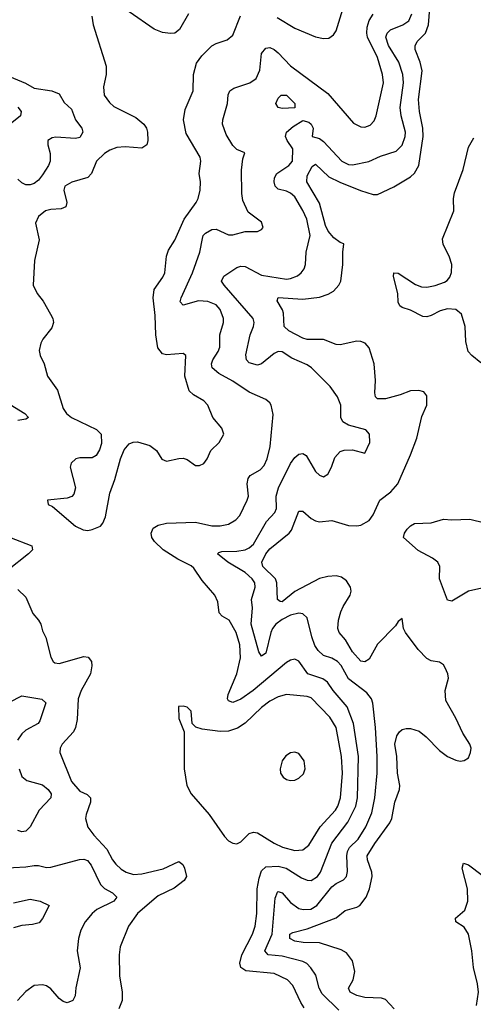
# Model space of a CAD drawing. Header units: inches. Extents: x 1649636 to 1815363, y 506543 to 641975.
# Tile 116 of 256: x 1701880 to 1704074, y 571111 to 575875. Entities that reach past the tile are written whole.
import ezdxf

# ---------------------------------------------------------------- set-up
doc = ezdxf.new("R2010")
doc.units = ezdxf.units.IN
doc.header["$MEASUREMENT"] = 0
doc.layers.add('B7507', color=7, linetype='Continuous')

msp = doc.modelspace()

# ---------------------------------------------------------------- linework, layer by layer
at = {"layer": 'B7507', "color": 5}
for points, elevation in [([(1703125.8, 575885.8), (1703210, 575834.3), (1703310, 575792), (1703350, 575783.1), (1703374.7, 575785.3), (1703398.3, 575801.7), (1703410, 575821), (1703462.3, 575990)], 680), ([(1702228.5, 575891.5), (1702235.3, 575850), (1702298.3, 575650), (1702298.5, 575610), (1702284.9, 575550), (1702289, 575510), (1702313.4, 575473.4), (1702335, 575455), (1702441, 575401), (1702480.2, 575370), (1702492.4, 575350), (1702498, 575330), (1702499, 575290), (1702494.3, 575270), (1702470, 575253.7), (1702390, 575260.5), (1702350, 575256.3), (1702316.5, 575243.5), (1702290, 575227.1), (1702251.9, 575190), (1702226.9, 575130), (1702210, 575112.1), (1702131.7, 575088.3), (1702098, 575070), (1702093.6, 575050), (1702108.1, 574990), (1702102.6, 574970), (1702080.8, 574959.2), (1702030, 574957.2), (1702004, 574950), (1701970, 574922.2), (1701955.6, 574890), (1701973.7, 574810), (1701950.7, 574710), (1701945.5, 574590), (1701964.2, 574550), (1701993.3, 574513.3), (1702029.3, 574450), (1702039.7, 574430), (1702042.8, 574410), (1702035.5, 574384.5), (1701991.6, 574330), (1701981.8, 574310), (1701974.7, 574274.7), (1701979.6, 574250), (1701997.4, 574210), (1702014.9, 574150), (1702062.1, 574082.1), (1702090, 573994.4), (1702106.9, 573970), (1702130.4, 573950), (1702252.1, 573892.1), (1702273.4, 573870), (1702275.4, 573824.6), (1702266.1, 573793.9), (1702250, 573766), (1702230, 573754.5), (1702170, 573755.1), (1702151.3, 573750), (1702128.2, 573730), (1702124.4, 573710), (1702150.3, 573610), (1702141.1, 573578.9), (1702131.4, 573568.6), (1702110, 573560.5), (1702014, 573550), (1702018, 573530), (1702039, 573519), (1702150, 573424.9), (1702186.2, 573406.2), (1702210, 573404), (1702230, 573407.7), (1702270, 573424.9), (1702281.3, 573438.7), (1702294.7, 573470), (1702315.6, 573584.4), (1702340.7, 573650), (1702366.6, 573750), (1702385.8, 573794.2), (1702410, 573823.7), (1702428.7, 573831.3), (1702450, 573832.2), (1702510, 573814.9), (1702541.3, 573790), (1702568.1, 573748.1), (1702590, 573739.5), (1702650, 573752.7), (1702670, 573753), (1702690, 573747.3), (1702730, 573717.3), (1702750, 573717.3), (1702770, 573727.3), (1702787, 573750), (1702805.1, 573790), (1702845.1, 573830), (1702867.3, 573870), (1702858, 573898), (1702814.3, 573950), (1702789.7, 574010), (1702770, 574031.1), (1702719.8, 574059.8), (1702699.3, 574079.3), (1702679.3, 574150), (1702682.9, 574250), (1702670, 574260.5), (1702590, 574253.6), (1702570, 574258.7), (1702548, 574288), (1702537.7, 574350), (1702535.6, 574444.4), (1702525.5, 574530), (1702529.9, 574570), (1702572.3, 574630), (1702581.7, 574650), (1702589.9, 574730), (1702600.3, 574759.7), (1702631, 574809), (1702675.5, 574910), (1702733.7, 574990), (1702743.4, 575010), (1702752.3, 575050), (1702753.8, 575090), (1702747.7, 575130), (1702755.5, 575190), (1702752.7, 575210), (1702684.9, 575324.9), (1702671.7, 575390), (1702680.1, 575440.1), (1702718.9, 575530), (1702720.3, 575610), (1702735.6, 575664.4), (1702760.7, 575699.3), (1702810, 575747.7), (1702830, 575759.1), (1702883.3, 575776.7), (1702910, 575800.7), (1702947.3, 575892.7)], 680), ([(1702696.2, 575903.8), (1702653.4, 575826.6), (1702630, 575809.6), (1702610, 575808), (1702570, 575812.8), (1702530, 575829.7), (1702410, 575912.7)], 680), ([(1703255.2, 571095.2), (1703239.5, 571119.5), (1703201.8, 571201.8), (1703175.8, 571230), (1703110, 571260.5), (1702974.1, 571274.1), (1702949.9, 571289.9), (1702943.9, 571310), (1702954.7, 571350), (1703006, 571450), (1703019.3, 571490), (1703027.5, 571550), (1703028.7, 571670), (1703037.5, 571722.5), (1703050, 571756.9), (1703070, 571775.8), (1703130, 571780.1), (1703169.4, 571769.4), (1703243.2, 571723.2), (1703270, 571711.8), (1703290, 571710.1), (1703320.5, 571730), (1703334.8, 571750), (1703390, 571891.1), (1703467.4, 571992.6), (1703506.1, 572070), (1703514, 572110), (1703519, 572310), (1703494.9, 572470), (1703464.2, 572550), (1703396, 572630), (1703368.2, 572670), (1703346.3, 572686.3), (1703273.3, 572710), (1703230, 572771), (1703210, 572780.4), (1703190, 572776.1), (1703170, 572765.3), (1703009.5, 572630), (1702950, 572587.3), (1702910, 572572.1), (1702890, 572578.9), (1702885.4, 572590), (1702888.4, 572610), (1702930.8, 572710), (1702947.5, 572787.5), (1702945.2, 572850), (1702927.7, 572910), (1702892.9, 572970), (1702859.6, 572990), (1702844.9, 573004.9), (1702838, 573058), (1702824.4, 573090), (1702762.5, 573162.5), (1702722.2, 573222.2), (1702710, 573233.4), (1702645.5, 573265.5), (1702574.3, 573310), (1702531.3, 573350), (1702519.7, 573370), (1702516.3, 573390), (1702524.9, 573415.1), (1702549.2, 573430), (1702590, 573438.9), (1702730, 573443.5), (1702810, 573427), (1702850, 573425.5), (1702890, 573435), (1702925.4, 573454.6), (1702944.4, 573475.6), (1702980.4, 573550), (1702986.2, 573570), (1702980.4, 573630), (1702985.2, 573654.8), (1702995.1, 573670), (1703042.9, 573697.1), (1703061.9, 573718.1), (1703077.3, 573750), (1703092.1, 573810), (1703105.6, 573965.6), (1703096.5, 574010), (1703090, 574020.5), (1703070, 574037.8), (1702990, 574073), (1702910, 574126.5), (1702843, 574163), (1702810.6, 574190), (1702807.5, 574210), (1702813.7, 574230), (1702840.2, 574270), (1702847.8, 574290), (1702847.5, 574350), (1702865.2, 574410), (1702866, 574430), (1702850, 574472.3), (1702830, 574494.6), (1702790, 574511), (1702745.4, 574514.6), (1702670, 574494.3), (1702655.4, 574510), (1702660.7, 574530), (1702715.2, 574650), (1702751.3, 574750), (1702763.4, 574816.6), (1702768, 574830), (1702778.5, 574841.5), (1702810, 574859.7), (1702830, 574860.8), (1702890, 574833.4), (1702910, 574833.4), (1702970, 574850.4), (1703030, 574850.4), (1703050, 574859.1), (1703057.6, 574870), (1703050, 574895.6), (1702984.4, 574944.4), (1702959.6, 574999.6), (1702953.9, 575033.9), (1702952.7, 575147.3), (1702959.1, 575200.9), (1702968.7, 575230), (1702930, 575247.6), (1702910, 575266), (1702879.1, 575319.1), (1702861.5, 575370), (1702861.8, 575390), (1702884.9, 575470), (1702888.8, 575511.2), (1702896.8, 575530), (1702916.3, 575543.7), (1702992.4, 575570), (1703022.9, 575590), (1703041.6, 575630), (1703050, 575711.8), (1703070, 575737.2), (1703090, 575739.8), (1703110, 575730.8), (1703130, 575713.9), (1703190, 575652.1), (1703370, 575518.5), (1703494.1, 575374.1), (1703530, 575355.9), (1703550, 575355.5), (1703575.8, 575364.2), (1703594.9, 575385.1), (1703604.4, 575410), (1703639.9, 575570), (1703634.6, 575610), (1703610, 575691.1), (1703561.6, 575790), (1703558.3, 575810), (1703560.8, 575839.2), (1703569.5, 575870.5), (1703590, 575901.4)], 660), ([(1703422.9, 571082.9), (1703342.7, 571162.7), (1703327.7, 571190), (1703312.3, 571252.3), (1703288.5, 571288.5), (1703268.4, 571308.4), (1703250, 571317.8), (1703150, 571344.2), (1703082, 571350), (1703065.8, 571370), (1703100.7, 571450), (1703115.3, 571624.7), (1703126.6, 571653.4), (1703130, 571656.5), (1703150, 571651), (1703190, 571603.2), (1703230, 571574.8), (1703250.5, 571569.5), (1703287.5, 571572.5), (1703317.8, 571590), (1703390, 571680.2), (1703410, 571696.6), (1703446.4, 571713.6), (1703460.7, 571730), (1703465.7, 571754.3), (1703462.5, 571830), (1703465.5, 571850), (1703475, 571870), (1703517.6, 571910), (1703554.8, 571970), (1703582.5, 572037.5), (1703598.1, 572110), (1703608.9, 572230), (1703608.2, 572310), (1703601.2, 572450), (1703588.5, 572568.5), (1703581.5, 572590), (1703558.7, 572618.7), (1703470, 572686.3), (1703434.4, 572750), (1703417.9, 572770), (1703390, 572786.1), (1703350, 572798.7), (1703322.8, 572822.8), (1703307.9, 572847.9), (1703292.5, 572890), (1703270, 572981.3), (1703250, 573001), (1703230, 573004.5), (1703190, 572994), (1703150, 572973.3), (1703119.3, 572950), (1703102.7, 572930), (1703094.3, 572910), (1703070.7, 572810), (1703050, 572795.1), (1703036.8, 572816.8), (1703000.1, 572950), (1703005.4, 573030), (1703001.1, 573070), (1703018.8, 573130), (1703016.9, 573150), (1703004.9, 573170), (1702970, 573201.2), (1702886, 573250), (1702836.2, 573290), (1702842.7, 573297.3), (1702858, 573302), (1702930, 573303.5), (1702969.9, 573310.1), (1702990, 573320.1), (1703010, 573337.8), (1703073.3, 573446.7), (1703114.4, 573490), (1703122.1, 573510), (1703120.4, 573570), (1703130.9, 573610), (1703190, 573727.6), (1703210, 573757.1), (1703230, 573773.4), (1703250, 573776.3), (1703265.9, 573765.9), (1703310, 573689), (1703330, 573671.6), (1703350, 573663.7), (1703370, 573676.4), (1703388.6, 573710), (1703403.5, 573756.5), (1703430, 573786), (1703450, 573792.4), (1703490, 573794), (1703550, 573778), (1703572.8, 573830), (1703571.3, 573870), (1703554, 573890), (1703470, 573912.8), (1703442.9, 573930), (1703432.8, 573950), (1703432.9, 574010), (1703416.9, 574050), (1703381, 574101), (1703290.9, 574190), (1703270, 574204.8), (1703196.7, 574236.7), (1703150, 574267.9), (1703130, 574269.8), (1703110, 574259.8), (1703050, 574209.8), (1703030, 574203.5), (1702990, 574215.1), (1702977.6, 574230), (1702972.9, 574252.9), (1702995.2, 574350), (1703010.8, 574390.8), (1703014.4, 574410), (1703009.8, 574430), (1702869, 574590), (1702856.2, 574610), (1702866.6, 574633.4), (1702930, 574676.3), (1702950, 574683.2), (1702970, 574681), (1703050, 574639.3), (1703170, 574619.3), (1703190, 574622.1), (1703223.9, 574636.1), (1703242, 574650), (1703255.8, 574670), (1703262, 574690), (1703264.9, 574750), (1703284.7, 574830), (1703268.8, 574910), (1703250, 574951.9), (1703210, 575017.4), (1703190, 575035.8), (1703170, 575045.3), (1703130, 575054.5), (1703116.2, 575070), (1703111.5, 575090), (1703113, 575110), (1703124, 575130), (1703181.3, 575170), (1703198.8, 575190), (1703200.3, 575250), (1703173.1, 575290), (1703166.2, 575310), (1703171.1, 575330), (1703202.5, 575357.5), (1703250, 575386.7), (1703279, 575379), (1703290.4, 575370), (1703299.3, 575350), (1703294.8, 575310), (1703330, 575300.7), (1703350, 575285.5), (1703437.7, 575190), (1703470, 575174.5), (1703490, 575172.7), (1703568.1, 575188.1), (1703625, 575215), (1703701.1, 575238.9), (1703730, 575268), (1703744.7, 575310), (1703745.4, 575330), (1703724.5, 575410), (1703720.9, 575450), (1703736.9, 575570), (1703733.6, 575610), (1703713.6, 575670), (1703663.8, 575750), (1703651, 575790), (1703657, 575810), (1703673.7, 575826.3), (1703733.3, 575850), (1703761.6, 575870), (1703777.4, 575902.6)], 640), ([(1703691.8, 571090), (1703650, 571134.3), (1703630, 571140.4), (1703550, 571144), (1703510, 571153.3), (1703478, 571170), (1703469.9, 571190), (1703492.6, 571230), (1703501.6, 571270), (1703490, 571322.4), (1703460.4, 571360.4), (1703434.7, 571374.7), (1703330, 571408.9), (1703250.4, 571410.4), (1703210, 571416.2), (1703187.3, 571430), (1703187, 571450), (1703201, 571459), (1703270, 571476.9), (1703410, 571529.7), (1703454.1, 571565.9), (1703510, 571581.1), (1703524.5, 571590), (1703556.5, 571630), (1703572.6, 571670), (1703584.5, 571730), (1703582.5, 571750), (1703561.9, 571810), (1703560.8, 571830), (1703598.1, 571890), (1703670.6, 571990), (1703679.5, 572010), (1703694, 572090), (1703716.5, 572150), (1703718.3, 572170), (1703707.7, 572230), (1703704.2, 572310), (1703695, 572370), (1703704.1, 572410), (1703716.8, 572430), (1703730, 572440.2), (1703750, 572445.8), (1703770, 572445.6), (1703812.2, 572432.2), (1703845.6, 572405.6), (1703910, 572339), (1703950, 572310.4), (1703990, 572292.4), (1704010, 572288.4), (1704030, 572290.7), (1704050, 572304), (1704060.7, 572330), (1704062.9, 572350), (1704056.9, 572370), (1704023.6, 572423.6), (1703990, 572495.1), (1703940.7, 572580.7), (1703937.6, 572630), (1703953.5, 572690), (1703950.6, 572710.6), (1703938.7, 572738.7), (1703930, 572753.3), (1703910, 572767.1), (1703870, 572773.6), (1703850, 572784.6), (1703807.5, 572827.5), (1703745.4, 572910), (1703736.9, 572930), (1703730, 572978), (1703710, 572964), (1703698.2, 572941.8), (1703610, 572853.1), (1703570, 572781.8), (1703550, 572768.4), (1703530, 572771.5), (1703490, 572816.8), (1703455.3, 572875.3), (1703425.8, 572910), (1703419.1, 572930), (1703421.9, 572970), (1703432.9, 573010), (1703443.9, 573036.1), (1703478, 573090), (1703483.1, 573110), (1703480.3, 573130), (1703460.6, 573160.6), (1703437.2, 573177.2), (1703410, 573184.6), (1703370, 573181.5), (1703330, 573172.1), (1703210, 573108.3), (1703150, 573058.2), (1703140.2, 573060.2), (1703127.1, 573070), (1703124.4, 573150), (1703116.4, 573170), (1703056.5, 573230), (1703051.6, 573250), (1703070.9, 573290), (1703090, 573315.6), (1703182.5, 573390), (1703195, 573405), (1703230, 573496.5), (1703250, 573497.7), (1703290, 573461.8), (1703310, 573450.2), (1703330, 573446), (1703390, 573451.5), (1703470, 573428.4), (1703510, 573426), (1703530, 573430.2), (1703570, 573452.7), (1703590, 573479.5), (1703622.2, 573550), (1703675.5, 573590), (1703708.2, 573630), (1703770.6, 573769.4), (1703800.3, 573850), (1703825.2, 573954.8), (1703849.7, 574010), (1703850, 574055.1), (1703834.5, 574074.5), (1703810, 574081.7), (1703770, 574079.2), (1703719.8, 574060.2), (1703650, 574041.4), (1703610, 574040.9), (1703600.9, 574050), (1703598, 574070), (1703601.7, 574130), (1703594, 574210), (1703570, 574287.3), (1703551, 574310), (1703530, 574318.6), (1703510, 574319), (1703430, 574301.4), (1703410, 574303.7), (1703350, 574328), (1703270, 574328.1), (1703250, 574333.8), (1703182.3, 574370), (1703158.4, 574390), (1703155.7, 574455.7), (1703151.3, 574471.3), (1703126, 574514), (1703129.8, 574530.2), (1703250, 574522.6), (1703330, 574531.9), (1703372.6, 574547.4), (1703397.8, 574562.2), (1703424, 574590), (1703432.6, 574610), (1703442.7, 574690), (1703442.3, 574750), (1703447.6, 574790), (1703430, 574797), (1703399.1, 574819.1), (1703372.1, 574852.1), (1703359.7, 574879.7), (1703330, 574987), (1703268.1, 575090), (1703270, 575119.6), (1703294.9, 575165.1), (1703310, 575175.8), (1703375.3, 575115.3), (1703428.2, 575088.2), (1703527.9, 575047.9), (1703590, 575029.7), (1703610, 575029.5), (1703690, 575066.7), (1703770, 575115.2), (1703790, 575132.1), (1703811, 575170), (1703831.2, 575310), (1703830.4, 575350), (1703813.9, 575430), (1703809.5, 575489.5), (1703827.2, 575627.2), (1703816.9, 575670), (1703792.5, 575730), (1703792.2, 575747.8), (1703803.2, 575770), (1703842.5, 575810), (1703856.6, 575850), (1703864, 575930)], 620), ([(1701830, 575599.4), (1701907.8, 575567.8), (1701950, 575542.9), (1702034.8, 575530), (1702070, 575516.9), (1702094.4, 575474.4), (1702130, 575441.3), (1702150.2, 575390), (1702179.7, 575350), (1702184.9, 575330), (1702170, 575304.5), (1702150, 575299.4), (1702054.3, 575305.7), (1702037.3, 575302.7), (1702015.5, 575290), (1702015.6, 575270), (1702027.2, 575227.2), (1702026.9, 575190), (1702019.6, 575170), (1701990, 575124.1), (1701970, 575098.7), (1701950, 575082.3), (1701930, 575076), (1701910, 575076), (1701890, 575085.3), (1701870, 575103.5)], 660), ([(1701870, 575452.3), (1701887.3, 575430), (1701883.6, 575410), (1701833.1, 575370)], 640), ([(1704110, 574215), (1704066.6, 574250), (1704049.9, 574269.9), (1704038.4, 574318.4), (1704034.3, 574390), (1704016.2, 574450), (1703990, 574473.2), (1703950, 574475.3), (1703914.4, 574465.6), (1703870, 574443.1), (1703850, 574437.3), (1703830, 574438.3), (1703770, 574469.8), (1703730, 574483.1), (1703718.4, 574490), (1703710, 574509), (1703708.3, 574550), (1703687.2, 574632.8), (1703689.8, 574650.2), (1703710, 574648.5), (1703793.9, 574593.9), (1703823.1, 574583.1), (1703850, 574580.8), (1703890, 574588.9), (1703934.5, 574605.5), (1703947.3, 574612.7), (1703961.3, 574630), (1703968.7, 574651.3), (1703970.6, 574690), (1703957.3, 574730), (1703927.6, 574787.6), (1703925.1, 574814.9), (1703979.8, 574950), (1703977.7, 575010), (1703982.7, 575037.3), (1704024.8, 575150), (1704050, 575258), (1704076.6, 575303.4)], 580), ([(1701833.8, 574013.8), (1701904.9, 573970), (1701922, 573950), (1701910, 573941.6), (1701870, 573935.1)], 660), ([(1704130, 573127.8), (1704050.4, 573110), (1703970, 573061.3), (1703950, 573066), (1703910, 573169.7), (1703911.9, 573230), (1703902.9, 573250), (1703876.8, 573270), (1703806.7, 573306.7), (1703736.5, 573370), (1703741.3, 573390), (1703754.4, 573410), (1703770, 573426.7), (1703790, 573436.8), (1703870, 573440.1), (1703930, 573458.3), (1703970, 573455), (1704057.7, 573457.7), (1704130, 573440.9)], 580), ([(1701830, 573370.9), (1701938, 573330), (1701941.3, 573310), (1701922.4, 573290), (1701820.7, 573210)], 660), ([(1701870, 573118.7), (1701910, 573081.6), (1701942.6, 573002.6), (1701970.8, 572970), (1701982, 572950), (1701990, 572918), (1702006.1, 572886.1), (1702030, 572791), (1702042.4, 572770), (1702050, 572763.7), (1702070, 572760.3), (1702190, 572794.4), (1702210.2, 572790.2), (1702226.5, 572770), (1702229.2, 572749.2), (1702221.9, 572710), (1702177.1, 572630), (1702162.7, 572590), (1702157.5, 572490), (1702150.2, 572450), (1702139.6, 572430), (1702085.2, 572370), (1702075.8, 572350), (1702074.2, 572330), (1702130.9, 572190), (1702170, 572141.8), (1702205.9, 572125.9), (1702222, 572110), (1702222.6, 572090), (1702200.7, 572030), (1702198.8, 572010), (1702210, 571968.4), (1702237.7, 571930), (1702302, 571862), (1702329.3, 571810), (1702345.5, 571790), (1702370, 571765.8), (1702395.5, 571750), (1702430, 571740.2), (1702470, 571743), (1702573.1, 571766.9), (1702650, 571802), (1702668.4, 571788.4), (1702677.1, 571770), (1702687.3, 571730), (1702676, 571710), (1702627.4, 571672.6), (1702550, 571635.6), (1702530, 571620.7), (1702449.2, 571550), (1702406.2, 571490), (1702366.4, 571390), (1702360.2, 571350), (1702362.6, 571250), (1702374.9, 571170), (1702374.9, 571130), (1702359.1, 571090)], 660), ([(1701830, 572573.4), (1701890, 572604), (1701987.1, 572587.1), (1702007, 572570), (1701977.7, 572482.3), (1701968.9, 572470), (1701910, 572438.3), (1701890, 572419.8), (1701868.4, 572390)], 640), ([(1701876.5, 572250), (1701890, 572213), (1701914.5, 572194.5), (1701990, 572172.9), (1702017.4, 572150), (1702031.6, 572130), (1702030.3, 572110), (1701974, 572050), (1701930, 571969.3), (1701910, 571949.6), (1701890, 571946), (1701870, 571951.6)], 640), ([(1701790, 571770.4), (1701910, 571776.5), (1701950, 571783.7), (1701970, 571783.7), (1702010, 571774), (1702030, 571775.3), (1702168.8, 571811.2), (1702190, 571813.3), (1702207.7, 571807.7), (1702225.3, 571785.3), (1702270, 571691.7), (1702290, 571671.4), (1702328.9, 571650), (1702348.9, 571630), (1702334.4, 571610), (1702253.1, 571570), (1702230.2, 571550), (1702196.2, 571510), (1702175.6, 571470), (1702163.5, 571430), (1702158.5, 571370), (1702171.5, 571288.5), (1702151.4, 571191.4), (1702147.8, 571152.2), (1702136.4, 571130), (1702110, 571118.9), (1702090, 571124.7), (1702070, 571139.6), (1702030, 571187), (1702010, 571200.9), (1701990, 571206), (1701950, 571202), (1701910, 571173.3), (1701869.5, 571130.5)], 640), ([(1704090, 571105.2), (1704098.4, 571170), (1704094.7, 571210), (1704074.7, 571290), (1704066.8, 571370), (1704050.3, 571450.3), (1704030, 571485.2), (1703989.7, 571510), (1703987.4, 571527.4), (1704032.7, 571567.3), (1704047.2, 571610), (1704045.9, 571670), (1704020.7, 571770), (1704026.1, 571793.9), (1704050, 571786.5), (1704116.5, 571736.5), (1704154.8, 571694.8), (1704182.9, 571650), (1704198, 571598), (1704210, 571434.8), (1704220.3, 571390), (1704350, 571131.7), (1704360.3, 571120.3), (1704370, 571110.2)], 580), ([(1701850, 571601.9), (1701930, 571620.5), (1701979.1, 571610), (1702022, 571590), (1701990, 571526), (1701973.9, 571506.1), (1701942.5, 571497.5), (1701890, 571492.5), (1701850, 571481.1)], 620)]:
    msp.add_lwpolyline(points, dxfattribs=dict(at, elevation=elevation))
for points, elevation in [([(1703150, 575445.2), (1703130, 575449.2), (1703119, 575470), (1703130, 575494.8), (1703145.2, 575510), (1703170, 575510.3), (1703210.4, 575470), (1703210, 575449)], 640), ([(1703170, 572609.9), (1703130, 572599.6), (1703090, 572578), (1703050, 572547), (1702970, 572472.2), (1702933.3, 572446.7), (1702890, 572432.7), (1702850, 572431.4), (1702762.3, 572442.3), (1702731.9, 572451.9), (1702714, 572470), (1702708.7, 572530), (1702690, 572548.7), (1702670, 572554), (1702647.3, 572552.7), (1702650, 572494), (1702674.8, 572430), (1702675, 572250), (1702688.6, 572170), (1702709.1, 572129.1), (1702796.9, 572030), (1702870, 571923.1), (1702890, 571903.1), (1702910, 571891.7), (1702930, 571887.7), (1702950, 571897), (1702990, 571938.5), (1703010, 571944.4), (1703030, 571941.6), (1703110.6, 571890.6), (1703151, 571871), (1703210, 571855.1), (1703250, 571859.4), (1703278.9, 571881.1), (1703332.8, 571970), (1703407.7, 572050), (1703419.5, 572070), (1703432.3, 572110), (1703441.4, 572230), (1703436.2, 572310), (1703409.9, 572449.9), (1703380.7, 572500.7), (1703290, 572593.4), (1703270, 572600.5)], 680), ([(1703210, 572330.8), (1703190, 572328.7), (1703166.8, 572313.2), (1703149.3, 572290), (1703139.3, 572250), (1703141.5, 572230), (1703153.6, 572210), (1703170, 572199), (1703190, 572194.3), (1703210, 572196.3), (1703230, 572205.5), (1703253.1, 572226.9), (1703261.5, 572250), (1703255.4, 572290), (1703230, 572324.8)], 720)]:
    msp.add_lwpolyline(points, close=True, dxfattribs=dict(at, elevation=elevation))

doc.saveas('drawing.dxf')
